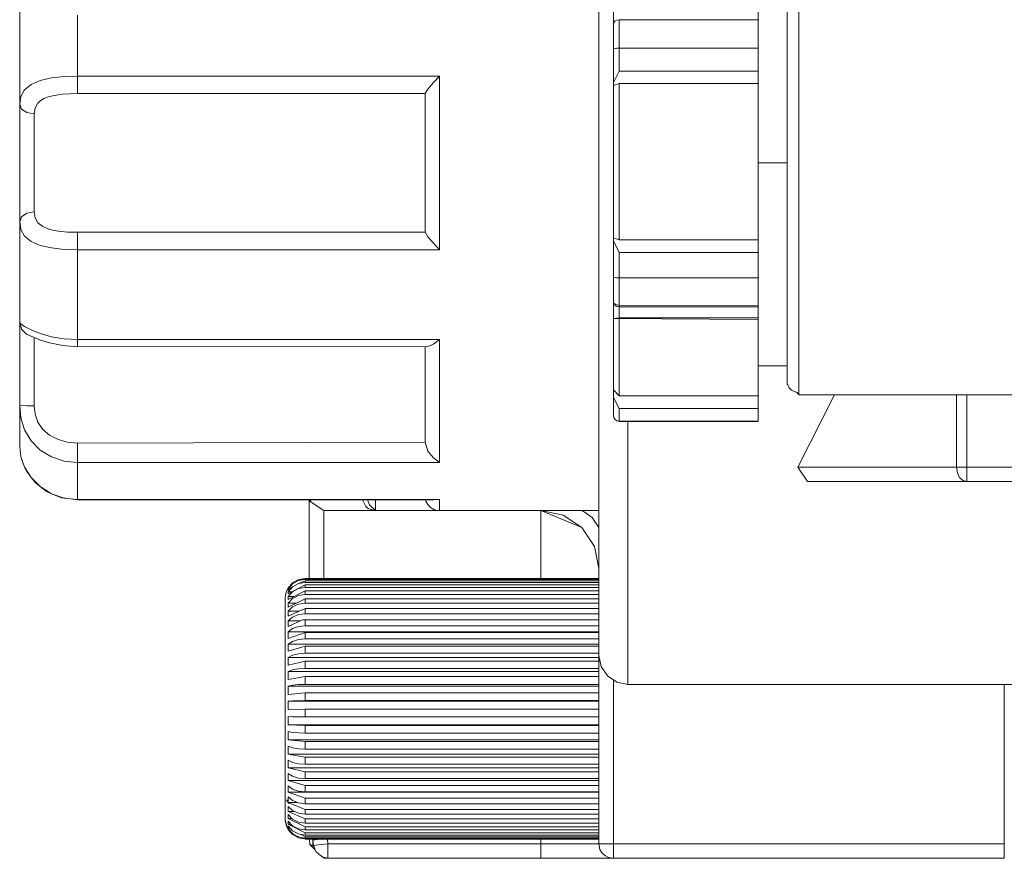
# Model space of a CAD drawing. Header units: millimetres. Extents: x 53056 to 116131, y -669674 to -625124.
# Tile 33 of 168: x 67602 to 67660, y -659238 to -659189. Entities that reach past the tile are written whole.
import ezdxf

# ---------------------------------------------------------------- set-up
doc = ezdxf.new("R2010")
doc.units = ezdxf.units.MM
doc.header["$MEASUREMENT"] = 0
doc.linetypes.add('DGN Style 1', pattern=[536.199087, 0.892178, -535.306909])
doc.layers.add('Tank and Accumulators', color=7, linetype='Continuous', lineweight=0)

# ---------------------------------------------------------------- blocks, each defined once
blk = doc.blocks.new('*U55')
at = {"layer": 'Tank and Accumulators', "color": 7, "linetype": 'Continuous', "lineweight": 0}
for p, q in [((-16948.131, -11792.926), (-16956.291, -11792.926)), ((-16948.131, -11793.667), (-16956.291, -11793.667)), ((-16988.081, -11794.252), (-16967.679, -11794.252)), ((-16967.681, -11794.268), (-16967.681, -11796.962)), ((-16948.131, -11798.322), (-16946.431, -11798.322)), ((-16967.681, -11802.376), (-16967.68, -11802.386)), ((-16956.291, -11803.57), (-16956.631, -11802.89)), ((-16956.291, -11802.829), (-16948.131, -11802.829)), ((-16956.291, -11806.66), (-16948.131, -11806.702)), ((-16948.131, -11807.402), (-16956.291, -11807.402)), ((-16948.131, -11807.503), (-16948.131, -11811.977)), ((-16991.05, -11808.388), (-16990.941, -11808.428)), ((-16967.681, -11809.101), (-16967.681, -11811.103)), ((-16967.681, -11811.151), (-16967.679, -11809.101)), ((-16967.681, -11811.161), (-16967.681, -11813.074)), ((-16945.751, -11811.922), (-16945.751, -11810.888)), ((-16956.291, -11811.977), (-16956.631, -11811.63)), ((-16943.658, -11811.921), (-16945.801, -11816.172)), ((-16956.605, -11813.266), (-16956.631, -11813.138)), ((-16956.291, -11812.724), (-16948.131, -11812.724)), ((-16991.413, -11815.558), (-16991.481, -11814.968)), ((-16991.194, -11816.178), (-16991.285, -11815.932)), ((-16990.81, -11816.784), (-16990.927, -11816.617)), ((-16988.912, -11817.981), (-16989.019, -11817.969)), ((-16988.081, -11818.075), (-16988.195, -11818.062)), ((-16974.481, -11822.699), (-16974.481, -11818.088)), ((-16974.368, -11818.088), (-16974.423, -11818.18)), ((-16970.955, -11818.38), (-16971.063, -11818.087)), ((-16970.593, -11818.086), (-16970.593, -11818.197)), ((-16966.832, -11818.075), (-16967.196, -11818.085)), ((-16970.593, -11818.657), (-16970.593, -11818.722)), ((-16960.881, -11822.699), (-16960.881, -11818.722)), ((-16958.477, -11819.718), (-16960.881, -11818.722)), ((-16975.12, -11822.827), (-16974.768, -11822.726)), ((-16974.727, -11822.699), (-16974.727, -11822.699)), ((-16975.726, -11823.322), (-16975.716, -11823.384)), ((-16975.726, -11823.488), (-16975.716, -11823.612)), ((-16975.714, -11823.611), (-16974.729, -11823.079)), ((-16975.726, -11823.763), (-16975.716, -11823.946)), ((-16975.726, -11824.142), (-16975.716, -11824.381)), ((-16975.726, -11824.619), (-16975.716, -11824.91)), ((-16975.89, -11827.841), (-16975.89, -11825.769)), ((-16975.726, -11825.834), (-16975.716, -11826.216)), ((-16975.726, -11826.554), (-16975.716, -11826.972)), ((-16955.781, -11826.594), (-16955.781, -11828.922)), ((-16975.726, -11827.333), (-16975.716, -11827.781)), ((-16975.89, -11830.33), (-16975.89, -11827.895)), ((-16975.726, -11828.16), (-16975.716, -11828.631)), ((-16975.726, -11829.021), (-16975.716, -11829.508)), ((-16957.481, -11828.915), (-16974.727, -11828.915)), ((-16975.726, -11829.904), (-16957.481, -11829.904)), ((-16975.726, -11829.904), (-16975.716, -11830.398)), ((-16957.481, -11829.38), (-16957.481, -11829.559)), ((-16957.481, -11829.559), (-16957.481, -11829.713)), ((-16957.481, -11829.714), (-16957.481, -11829.868)), ((-16975.89, -11832.801), (-16975.89, -11830.367)), ((-16957.481, -11830.326), (-16957.481, -11830.323)), ((-16975.726, -11830.793), (-16975.716, -11831.288)), ((-16957.481, -11831.288), (-16975.715, -11831.288)), ((-16974.727, -11831.322), (-16957.481, -11831.322)), ((-16957.481, -11831.278), (-16957.481, -11831.189)), ((-16957.481, -11831.322), (-16957.481, -11831.476)), ((-16957.481, -11831.476), (-16957.481, -11831.629)), ((-16957.481, -11831.629), (-16957.481, -11831.775)), ((-16975.726, -11831.676), (-16975.716, -11832.162)), ((-16975.726, -11832.537), (-16975.716, -11833.008)), ((-16974.727, -11832.266), (-16957.481, -11832.266)), ((-16957.481, -11832.266), (-16957.481, -11832.415)), ((-16957.481, -11832.416), (-16957.481, -11832.564)), ((-16957.481, -11832.565), (-16957.481, -11833.179)), ((-16975.89, -11834.927), (-16975.89, -11832.847)), ((-16975.89, -11834.911), (-16975.89, -11832.847)), ((-16975.726, -11833.364), (-16975.716, -11833.812)), ((-16974.727, -11833.179), (-16957.481, -11833.179)), ((-16957.481, -11833.179), (-16957.481, -11833.322)), ((-16957.481, -11833.322), (-16957.481, -11833.465)), ((-16957.481, -11833.465), (-16957.481, -11834.047)), ((-16975.726, -11834.144), (-16975.716, -11834.562)), ((-16974.727, -11834.047), (-16957.481, -11834.047)), ((-16957.481, -11834.047), (-16957.481, -11834.182)), ((-16957.481, -11834.182), (-16957.481, -11834.316)), ((-16957.481, -11834.316), (-16957.481, -11834.562)), ((-16975.89, -11836.331), (-16975.89, -11834.944)), ((-16975.726, -11834.863), (-16975.716, -11835.245)), ((-16974.727, -11834.857), (-16957.481, -11834.857)), ((-16957.481, -11834.562), (-16957.481, -11834.857)), ((-16957.481, -11834.857), (-16957.481, -11834.982)), ((-16957.481, -11834.982), (-16957.481, -11835.104)), ((-16957.481, -11835.104), (-16957.481, -11835.245)), ((-16975.726, -11835.512), (-16975.716, -11835.851)), ((-16974.727, -11835.596), (-16957.481, -11835.596)), ((-16957.481, -11835.245), (-16957.481, -11835.596)), ((-16957.481, -11835.596), (-16957.481, -11835.708)), ((-16975.726, -11836.079), (-16975.716, -11836.37)), ((-16975.677, -11835.901), (-16975.681, -11835.896)), ((-16974.727, -11836.253), (-16957.481, -11836.253)), ((-16957.481, -11835.708), (-16957.481, -11835.818)), ((-16957.481, -11835.851), (-16957.481, -11836.253)), ((-16957.481, -11836.253), (-16957.481, -11836.35)), ((-16975.726, -11836.555), (-16975.716, -11836.794)), ((-16974.727, -11836.816), (-16957.481, -11836.816)), ((-16957.481, -11836.37), (-16957.481, -11836.445)), ((-16957.481, -11836.445), (-16957.481, -11836.794)), ((-16957.481, -11836.816), (-16957.481, -11836.897)), ((-16975.726, -11836.934), (-16975.716, -11837.116)), ((-16975.726, -11837.209), (-16975.716, -11837.332)), ((-16975.716, -11837.438), (-16975.726, -11837.376)), ((-16957.481, -11836.897), (-16957.481, -11836.976)), ((-16957.481, -11836.976), (-16957.481, -11837.116)), ((-16957.481, -11837.116), (-16957.481, -11837.332)), ((-16957.481, -11837.341), (-16957.481, -11837.403)), ((-16957.481, -11837.438), (-16957.481, -11837.675)), ((-16975.018, -11837.709), (-16974.727, -11837.866)), ((-16974.839, -11837.923), (-16974.727, -11837.984)), ((-16957.481, -11837.718), (-16957.481, -11837.893)), ((-16957.481, -11837.917), (-16957.481, -11837.992)), ((-16957.481, -11837.997), (-16957.481, -11838.263)), ((-16973.438, -11839.111), (-16973.425, -11839.122)), ((-16957.416, -11838.597), (-16957.414, -11838.601)), ((-16956.638, -11839.121), (-16956.631, -11839.122))]:
    blk.add_line(p, q, dxfattribs=at)
at = {"layer": 'Tank and Accumulators', "color": 7, "linetype": 'Continuous', "lineweight": 0, "flags": 128}
for points in [[(-16957.481, -11798.314), (-16957.481, -11787.263), (-16957.481, -11777.887), (-16957.481, -11771.627)], [(-16991.481, -11814.968), (-16991.481, -11814.405), (-16991.481, -11813.589), (-16991.481, -11812.533), (-16991.481, -11810.697), (-16991.481, -11809.141), (-16991.481, -11808.077), (-16991.481, -11807.652), (-16991.481, -11805.8), (-16991.481, -11803.83), (-16991.481, -11801.774), (-16991.481, -11800.175), (-16991.481, -11798.322), (-16991.481, -11796.47), (-16991.481, -11794.87), (-16991.481, -11792.814), (-16991.481, -11790.845), (-16991.481, -11788.993)], [(-16988.081, -11789.643), (-16988.081, -11791.405), (-16988.081, -11793.226), (-16988.081, -11793.656), (-16988.081, -11794.028), (-16988.081, -11794.252), (-16988.983, -11794.294), (-16989.23, -11794.324), (-16989.725, -11794.426), (-16990.054, -11794.548), (-16990.314, -11794.712), (-16990.416, -11794.811), (-16990.58, -11795.101), (-16990.631, -11795.445), (-16991.055, -11795.367), (-16991.367, -11795.158), (-16991.481, -11794.87), (-16991.413, -11794.42), (-16991.194, -11794.029), (-16990.809, -11793.716), (-16990.273, -11793.486), (-16989.613, -11793.336), (-16988.868, -11793.252), (-16988.081, -11793.226), (-16966.831, -11793.226)], [(-16945.751, -11803.527), (-16945.751, -11798.322), (-16945.751, -11793.118), (-16945.751, -11788.705), (-16945.751, -11788.704)], [(-16956.631, -11790.169), (-16956.631, -11789.123), (-16948.131, -11789.067), (-16948.131, -11789.168), (-16948.131, -11789.917), (-16948.131, -11790.457), (-16948.131, -11791.01), (-16948.131, -11791.577), (-16948.131, -11792.926), (-16948.131, -11793.22), (-16948.131, -11793.478), (-16948.131, -11793.667), (-16948.131, -11802.829), (-16948.131, -11803.019), (-16948.131, -11803.276), (-16948.131, -11803.57), (-16948.131, -11805.067), (-16948.131, -11805.61), (-16948.131, -11806.141)], [(-16946.431, -11789.193), (-16946.431, -11793.378), (-16946.431, -11798.315)], [(-16956.631, -11793.606), (-16956.291, -11792.926), (-16956.291, -11791.577), (-16956.291, -11791.01), (-16956.291, -11790.457), (-16956.291, -11789.917), (-16956.291, -11789.916)], [(-16948.131, -11789.917), (-16956.291, -11789.917), (-16956.421, -11789.936), (-16956.531, -11789.991), (-16956.605, -11790.074), (-16956.631, -11790.171)], [(-16956.631, -11793.606), (-16956.631, -11793.606), (-16956.631, -11791.657), (-16956.631, -11791.151), (-16956.631, -11790.655), (-16956.631, -11790.171), (-16956.631, -11790.17)], [(-16948.131, -11791.577), (-16956.291, -11791.577), (-16956.421, -11791.583), (-16956.531, -11791.601), (-16956.605, -11791.627), (-16956.631, -11791.657)], [(-16967.68, -11802.386), (-16967.68, -11802.387), (-16967.514, -11802.659), (-16967.196, -11803.036), (-16966.831, -11803.418), (-16966.831, -11800.037), (-16966.831, -11796.607), (-16966.831, -11793.226), (-16967.196, -11793.608), (-16967.514, -11793.985), (-16967.679, -11794.252), (-16967.681, -11794.268)], [(-16956.631, -11802.89), (-16956.631, -11802.808), (-16956.631, -11802.752), (-16956.631, -11802.724), (-16956.631, -11793.772), (-16956.631, -11793.744), (-16956.631, -11793.688), (-16956.631, -11793.606)], [(-16956.631, -11802.724), (-16956.291, -11802.829), (-16956.291, -11793.667), (-16956.631, -11793.772)], [(-16967.68, -11802.387), (-16988.081, -11802.392), (-16988.081, -11802.543), (-16988.081, -11802.789), (-16988.081, -11803.095), (-16988.081, -11803.418), (-16988.868, -11803.392), (-16989.613, -11803.309), (-16990.273, -11803.158), (-16990.811, -11802.929), (-16991.194, -11802.615), (-16991.415, -11802.224), (-16991.481, -11801.774), (-16991.367, -11801.486), (-16991.055, -11801.277), (-16990.631, -11801.199), (-16990.631, -11799.866), (-16990.631, -11798.322), (-16990.631, -11796.778), (-16990.631, -11795.445)], [(-16967.681, -11796.962), (-16967.681, -11799.682), (-16967.681, -11802.376), (-16967.681, -11802.376)], [(-16957.481, -11818.754), (-16957.481, -11809.382), (-16957.481, -11798.34)], [(-16946.431, -11798.331), (-16946.431, -11803.266), (-16946.431, -11807.454)], [(-16988.081, -11802.392), (-16988.672, -11802.375), (-16989.23, -11802.32), (-16989.725, -11802.219), (-16990.128, -11802.059), (-16990.415, -11801.833), (-16990.581, -11801.543), (-16990.631, -11801.199)], [(-16948.131, -11806.141), (-16948.131, -11806.702), (-16948.131, -11806.768), (-16948.131, -11807.402), (-16948.131, -11807.503), (-16956.631, -11807.447), (-16956.631, -11806.473), (-16956.631, -11805.989), (-16956.631, -11805.493), (-16956.631, -11804.987), (-16956.631, -11802.89), (-16956.631, -11802.89)], [(-16966.831, -11803.418), (-16988.081, -11803.418), (-16988.081, -11805.24), (-16988.081, -11807.001), (-16988.081, -11808.686), (-16988.081, -11808.989), (-16988.081, -11809.103)], [(-16948.131, -11805.067), (-16956.291, -11805.067), (-16956.291, -11803.57), (-16948.131, -11803.57)], [(-16945.751, -11810.887), (-16945.751, -11810.887), (-16945.751, -11807.939), (-16945.751, -11803.528)], [(-16956.291, -11806.66), (-16956.291, -11806.141), (-16956.291, -11805.61), (-16956.291, -11805.067), (-16956.421, -11805.061), (-16956.531, -11805.044), (-16956.605, -11805.018), (-16956.631, -11804.987)], [(-16956.631, -11807.447), (-16956.631, -11807.447), (-16956.291, -11807.402), (-16956.291, -11806.768), (-16956.421, -11806.745), (-16956.531, -11806.682), (-16956.605, -11806.545), (-16956.631, -11806.473)], [(-16956.291, -11806.738), (-16956.291, -11806.66), (-16956.421, -11806.646), (-16956.531, -11806.605), (-16956.605, -11806.545)], [(-16956.291, -11806.738), (-16956.291, -11806.768), (-16948.131, -11806.768)], [(-16991.055, -11808.386), (-16991.367, -11808.077), (-16991.481, -11807.652), (-16991.413, -11807.752), (-16991.194, -11807.914), (-16990.809, -11808.119), (-16990.273, -11808.332), (-16989.613, -11808.517), (-16988.868, -11808.641), (-16988.081, -11808.686), (-16966.831, -11808.686)], [(-16956.605, -11813.265), (-16956.631, -11813.16), (-16956.631, -11813.138), (-16956.631, -11812.09), (-16956.631, -11811.933), (-16956.631, -11811.778), (-16956.631, -11811.63), (-16956.631, -11807.448)], [(-16948.131, -11811.977), (-16956.291, -11811.977), (-16956.291, -11807.449)], [(-16946.431, -11807.464), (-16946.431, -11810.259), (-16946.431, -11811.242), (-16946.422, -11811.3), (-16946.392, -11811.347), (-16946.306, -11811.51), (-16946.18, -11811.644), (-16946.022, -11811.74), (-16945.843, -11811.789), (-16945.751, -11811.922), (-16922.631, -11811.919), (-16922.631, -11811.919)], [(-16990.949, -11808.424), (-16990.954, -11808.422), (-16990.712, -11808.533), (-16990.311, -11808.696), (-16989.725, -11808.884), (-16988.951, -11809.041), (-16988.081, -11809.103), (-16967.514, -11809.101), (-16967.514, -11809.101)], [(-16967.681, -11814.712), (-16988.081, -11814.759), (-16988.081, -11815.176), (-16988.081, -11815.589), (-16988.081, -11815.893), (-16988.869, -11815.812), (-16989.613, -11815.57), (-16990.272, -11815.171), (-16990.81, -11814.634), (-16991.194, -11813.985), (-16991.412, -11813.269), (-16991.481, -11812.533), (-16991.367, -11812.551), (-16991.055, -11812.564), (-16990.631, -11812.569), (-16990.631, -11811.039), (-16990.631, -11809.742), (-16990.631, -11808.856), (-16990.631, -11808.566)], [(-16967.681, -11814.712), (-16967.514, -11815.234), (-16967.196, -11815.63), (-16966.831, -11815.893), (-16966.831, -11813.909), (-16966.831, -11811.484), (-16966.831, -11808.686), (-16967.196, -11808.964), (-16967.514, -11809.101)], [(-16946.431, -11810.222), (-16946.431, -11810.222), (-16948.131, -11810.222), (-16948.131, -11810.222)], [(-16948.131, -11811.977), (-16948.131, -11812.272), (-16948.131, -11812.532), (-16948.131, -11812.724), (-16948.131, -11813.472), (-16948.131, -11813.473)], [(-16936.48, -11811.921), (-16936.48, -11816.172), (-16936.304, -11816.172), (-16936.099, -11816.172), (-16935.879, -11816.172), (-16935.879, -11816.497), (-16935.879, -11816.773), (-16935.879, -11816.957), (-16935.879, -11817.022), (-16936.109, -11816.957), (-16936.304, -11816.773), (-16936.434, -11816.497), (-16936.48, -11816.172), (-16945.801, -11816.172), (-16945.232, -11817.022)], [(-16922.631, -11816.172), (-16935.879, -11816.172), (-16935.879, -11811.92)], [(-16988.081, -11814.759), (-16988.672, -11814.708), (-16989.23, -11814.555), (-16989.724, -11814.302), (-16990.127, -11813.958), (-16990.415, -11813.536), (-16990.58, -11813.064), (-16990.631, -11812.569)], [(-16948.131, -11813.472), (-16956.291, -11813.472), (-16956.291, -11812.724), (-16956.631, -11812.09)], [(-16967.681, -11813.074), (-16967.681, -11814.712), (-16967.681, -11814.712)], [(-16991.481, -11813.622), (-16991.481, -11813.622), (-16991.48, -11813.627)], [(-16956.421, -11813.447), (-16956.421, -11813.447), (-16956.531, -11813.375), (-16956.605, -11813.266), (-16956.605, -11813.265)], [(-16948.131, -11813.473), (-16948.131, -11813.499), (-16956.291, -11813.499), (-16956.421, -11813.447)], [(-16956.291, -11813.473), (-16956.291, -11813.472), (-16956.421, -11813.447)], [(-16956.291, -11813.499), (-16956.291, -11813.499), (-16956.291, -11813.473)], [(-16955.781, -11813.499), (-16955.781, -11819.96), (-16955.781, -11826.593), (-16955.781, -11826.593)], [(-16989.034, -11817.965), (-16989.064, -11817.961), (-16989.613, -11817.727), (-16989.928, -11817.577), (-16990.272, -11817.314), (-16990.598, -11817.037), (-16990.81, -11816.784), (-16991.063, -11816.425), (-16991.194, -11816.18), (-16991.344, -11815.773), (-16991.412, -11815.559), (-16991.481, -11814.968)], [(-16988.869, -11817.986), (-16989.613, -11817.727), (-16990.272, -11817.314), (-16990.81, -11816.784), (-16991.194, -11816.18), (-16991.412, -11815.559)], [(-16991.346, -11815.768), (-16991.347, -11815.765), (-16991.412, -11815.56)], [(-16966.831, -11815.893), (-16988.081, -11815.893), (-16988.081, -11816.784), (-16988.081, -11817.513), (-16988.081, -11818.075)], [(-16991.064, -11816.421), (-16991.068, -11816.416), (-16991.194, -11816.18), (-16991.194, -11816.18)], [(-16990.747, -11816.858), (-16990.81, -11816.784), (-16990.81, -11816.784)], [(-16990.273, -11817.314), (-16990.585, -11817.051), (-16990.593, -11817.041)], [(-16921.781, -11817.022), (-16921.781, -11817.022), (-16935.879, -11817.022), (-16945.232, -11817.022), (-16945.232, -11817.022)], [(-16990.221, -11817.353), (-16990.272, -11817.315), (-16990.272, -11817.315)], [(-16989.613, -11817.727), (-16989.904, -11817.592), (-16989.917, -11817.582)], [(-16989.514, -11817.769), (-16989.613, -11817.727), (-16989.613, -11817.727)], [(-16967.197, -11818.085), (-16967.196, -11818.085), (-16988.081, -11818.095), (-16989.064, -11817.961), (-16988.869, -11817.986), (-16988.081, -11818.075), (-16988.202, -11818.061)], [(-16988.081, -11818.095), (-16988.081, -11818.075), (-16966.831, -11818.075)], [(-16971.352, -11818.087), (-16971.167, -11818.487), (-16970.98, -11818.619), (-16970.593, -11818.722), (-16972.357, -11818.722), (-16973.631, -11818.722), (-16974.423, -11818.18), (-16974.44, -11818.088)], [(-16970.593, -11818.657), (-16970.593, -11818.473), (-16970.593, -11818.197)], [(-16957.481, -11818.722), (-16957.481, -11818.722), (-16966.831, -11818.722), (-16966.947, -11818.714), (-16967.169, -11818.652), (-16967.367, -11818.531), (-16967.525, -11818.362), (-16967.632, -11818.157), (-16967.649, -11818.085)], [(-16966.831, -11818.722), (-16966.831, -11818.65), (-16966.831, -11818.434), (-16966.831, -11818.075), (-16966.832, -11818.075)], [(-16973.631, -11822.699), (-16973.631, -11818.722), (-16973.631, -11818.722)], [(-16970.594, -11818.721), (-16970.593, -11818.722), (-16970.955, -11818.38)], [(-16966.831, -11818.722), (-16970.593, -11818.722), (-16970.594, -11818.721)], [(-16959.58, -11818.981), (-16960.881, -11818.722), (-16960.881, -11818.722)], [(-16958.467, -11818.722), (-16957.876, -11819.117), (-16957.48, -11819.708)], [(-16957.481, -11825.034), (-16957.481, -11825.022), (-16957.481, -11818.763)], [(-16957.481, -11822.122), (-16957.481, -11822.122), (-16957.74, -11820.821), (-16958.477, -11819.718), (-16959.58, -11818.981), (-16959.58, -11818.981)], [(-16974.48, -11821.239), (-16974.481, -11821.209), (-16974.48, -11821.237)], [(-16957.481, -11822.699), (-16957.481, -11822.699), (-16974.727, -11822.699), (-16975.12, -11822.767), (-16975.466, -11822.964), (-16975.726, -11823.266), (-16975.716, -11823.266), (-16975.467, -11823.022)], [(-16975.715, -11823.384), (-16975.716, -11823.384), (-16975.466, -11823.196), (-16975.12, -11823.005), (-16974.727, -11822.837), (-16957.481, -11822.837), (-16957.481, -11822.837)], [(-16975.467, -11823.022), (-16975.466, -11823.022), (-16975.12, -11822.827), (-16975.12, -11822.827)], [(-16957.481, -11822.759), (-16974.727, -11822.759), (-16975.12, -11822.827)], [(-16957.481, -11822.939), (-16974.727, -11822.939), (-16975.12, -11823.005)], [(-16974.768, -11822.726), (-16974.727, -11822.715), (-16957.481, -11822.715), (-16957.481, -11822.715)], [(-16974.727, -11822.715), (-16974.727, -11822.726), (-16974.727, -11822.741), (-16974.727, -11822.759)], [(-16974.727, -11822.837), (-16974.727, -11822.868), (-16974.727, -11822.902), (-16974.727, -11822.939)], [(-16975.89, -11825.759), (-16975.89, -11825.759), (-16975.89, -11824.729), (-16975.89, -11824.082), (-16975.89, -11823.861), (-16975.872, -11823.654), (-16975.816, -11823.453), (-16975.726, -11823.266), (-16975.726, -11823.266)], [(-16975.466, -11823.022), (-16975.726, -11823.322), (-16975.633, -11823.322)], [(-16975.466, -11823.196), (-16975.726, -11823.488), (-16975.487, -11823.488)], [(-16957.481, -11823.236), (-16974.727, -11823.236), (-16975.12, -11823.299), (-16975.466, -11823.482), (-16975.726, -11823.763), (-16975.363, -11823.763)], [(-16975.715, -11823.946), (-16975.716, -11823.946), (-16974.727, -11823.433), (-16957.481, -11823.433), (-16957.481, -11823.433)], [(-16974.728, -11823.078), (-16974.727, -11823.078), (-16957.481, -11823.078), (-16957.481, -11823.078)], [(-16974.727, -11823.236), (-16974.727, -11823.18), (-16974.727, -11823.127), (-16974.727, -11823.078)], [(-16974.727, -11823.645), (-16974.727, -11823.571), (-16974.727, -11823.501), (-16974.727, -11823.433)], [(-16957.481, -11823.645), (-16974.727, -11823.645), (-16975.12, -11823.705), (-16975.466, -11823.877), (-16975.726, -11824.142), (-16975.227, -11824.142)], [(-16975.715, -11824.381), (-16975.716, -11824.381), (-16974.727, -11823.898), (-16957.481, -11823.898), (-16957.481, -11823.898)], [(-16974.727, -11824.16), (-16974.727, -11824.07), (-16974.727, -11823.982), (-16974.727, -11823.898)], [(-16957.481, -11824.16), (-16974.727, -11824.16), (-16975.12, -11824.215), (-16975.466, -11824.374), (-16975.726, -11824.619), (-16975.07, -11824.619)], [(-16975.715, -11824.91), (-16975.716, -11824.91), (-16974.727, -11824.464), (-16957.481, -11824.464), (-16957.481, -11824.464)], [(-16974.727, -11824.772), (-16974.727, -11824.667), (-16974.727, -11824.564), (-16974.727, -11824.464)], [(-16957.481, -11824.772), (-16974.727, -11824.772), (-16975.12, -11824.822), (-16975.466, -11824.965), (-16975.726, -11825.186)], [(-16975.716, -11825.525), (-16975.726, -11825.186), (-16974.994, -11825.186)], [(-16975.715, -11825.525), (-16975.716, -11825.525), (-16974.886, -11825.135), (-16974.727, -11825.123), (-16957.481, -11825.123), (-16957.481, -11825.123)], [(-16957.481, -11825.472), (-16974.727, -11825.472), (-16974.727, -11825.354), (-16974.727, -11825.237), (-16974.727, -11825.123)], [(-16879.281, -11828.922), (-16879.281, -11828.922), (-16955.781, -11828.922), (-16956.431, -11828.793), (-16956.983, -11828.424), (-16957.351, -11827.873), (-16957.481, -11827.222), (-16957.481, -11825.041)], [(-16975.89, -11825.759), (-16975.89, -11825.759), (-16975.89, -11827.868), (-16975.89, -11830.349), (-16975.89, -11832.829), (-16975.89, -11834.937), (-16975.89, -11834.937)], [(-16974.727, -11825.472), (-16975.12, -11825.516), (-16975.466, -11825.641), (-16975.726, -11825.834), (-16957.481, -11825.834)], [(-16975.715, -11826.216), (-16975.716, -11826.216), (-16974.727, -11825.864), (-16957.481, -11825.864), (-16957.481, -11825.864)], [(-16974.727, -11826.25), (-16974.727, -11826.119), (-16974.727, -11825.991), (-16974.727, -11825.864)], [(-16957.481, -11826.25), (-16974.727, -11826.25), (-16975.12, -11826.286), (-16975.466, -11826.392), (-16975.726, -11826.554), (-16957.481, -11826.554)], [(-16975.715, -11826.972), (-16975.716, -11826.972), (-16974.727, -11826.676), (-16957.481, -11826.676), (-16957.481, -11826.676)], [(-16974.727, -11827.091), (-16974.727, -11826.952), (-16974.727, -11826.813), (-16974.727, -11826.676)], [(-16957.481, -11827.091), (-16974.727, -11827.091), (-16975.12, -11827.12), (-16975.466, -11827.204), (-16975.726, -11827.333), (-16957.481, -11827.333)], [(-16975.714, -11827.781), (-16975.716, -11827.781), (-16974.727, -11827.546), (-16957.481, -11827.546), (-16957.481, -11827.546)], [(-16974.727, -11827.985), (-16974.727, -11827.838), (-16974.727, -11827.691), (-16974.727, -11827.546)], [(-16933.681, -11828.922), (-16933.681, -11838.272), (-16933.681, -11838.597), (-16933.681, -11838.873), (-16933.681, -11839.057), (-16933.681, -11839.122), (-16956.631, -11839.122), (-16956.804, -11839.097), (-16956.956, -11839.057), (-16957.09, -11838.981), (-16957.232, -11838.873), (-16957.321, -11838.768), (-16957.416, -11838.597), (-16957.481, -11838.272), (-16957.481, -11827.222)], [(-16957.481, -11827.985), (-16974.727, -11827.985), (-16975.12, -11828.006), (-16975.466, -11828.067), (-16975.726, -11828.16), (-16957.481, -11828.16)], [(-16974.727, -11828.461), (-16974.727, -11828.611), (-16974.727, -11828.763), (-16974.727, -11828.915), (-16975.12, -11828.928), (-16975.466, -11828.965), (-16975.726, -11829.021), (-16957.481, -11829.021)], [(-16975.714, -11828.631), (-16975.716, -11828.631), (-16974.727, -11828.461), (-16957.481, -11828.461), (-16957.481, -11828.461)], [(-16933.681, -11838.272), (-16956.631, -11838.272), (-16956.631, -11828.659)], [(-16957.481, -11828.922), (-16957.481, -11828.922), (-16957.481, -11829.014)], [(-16957.481, -11829.868), (-16974.727, -11829.868), (-16975.12, -11829.873), (-16975.466, -11829.885), (-16975.726, -11829.904), (-16975.726, -11829.904)], [(-16975.712, -11829.508), (-16975.716, -11829.508), (-16974.727, -11829.405), (-16957.481, -11829.405), (-16957.481, -11829.405)], [(-16974.727, -11829.868), (-16974.727, -11829.713), (-16974.727, -11829.559), (-16974.727, -11829.405)], [(-16957.481, -11829.379), (-16957.481, -11829.38), (-16957.481, -11829.41), (-16957.481, -11829.41)], [(-16957.481, -11829.868), (-16957.481, -11829.878), (-16957.481, -11829.875)], [(-16975.705, -11830.398), (-16975.716, -11830.398), (-16974.727, -11830.364), (-16957.481, -11830.364), (-16957.481, -11830.364)], [(-16974.727, -11830.829), (-16974.727, -11830.674), (-16974.727, -11830.519), (-16974.727, -11830.364)], [(-16957.481, -11830.829), (-16957.481, -11830.829), (-16974.727, -11830.829), (-16975.12, -11830.825), (-16975.466, -11830.812), (-16975.726, -11830.793), (-16975.721, -11830.793)], [(-16957.481, -11830.819), (-16957.481, -11830.819), (-16957.481, -11830.822)], [(-16975.715, -11831.288), (-16975.716, -11831.288), (-16974.728, -11831.322)], [(-16974.728, -11831.322), (-16974.727, -11831.322), (-16974.727, -11831.476), (-16974.727, -11831.629), (-16974.727, -11831.782)], [(-16957.481, -11831.28), (-16957.481, -11831.278), (-16957.481, -11831.322)], [(-16957.481, -11831.782), (-16957.481, -11831.782), (-16974.727, -11831.782), (-16975.12, -11831.769), (-16975.466, -11831.732), (-16975.726, -11831.676), (-16975.724, -11831.676)], [(-16957.481, -11832.162), (-16975.716, -11832.162), (-16974.727, -11832.266), (-16974.727, -11832.415), (-16974.727, -11832.565), (-16974.727, -11832.713)], [(-16957.481, -11831.963), (-16957.481, -11831.963), (-16957.481, -11831.903), (-16957.481, -11831.843), (-16957.481, -11832.266)], [(-16957.481, -11832.713), (-16957.481, -11832.713), (-16974.727, -11832.713), (-16975.12, -11832.692), (-16975.466, -11832.631), (-16975.726, -11832.537), (-16975.725, -11832.537)], [(-16957.481, -11833.606), (-16957.481, -11833.606), (-16974.727, -11833.606), (-16975.12, -11833.577), (-16975.466, -11833.493), (-16975.726, -11833.364), (-16975.725, -11833.364)], [(-16957.481, -11833.008), (-16975.716, -11833.008), (-16974.727, -11833.179), (-16974.727, -11833.322), (-16974.727, -11833.465), (-16974.727, -11833.606)], [(-16957.481, -11833.812), (-16975.716, -11833.812), (-16974.727, -11834.047), (-16974.727, -11834.182), (-16974.727, -11834.316), (-16974.727, -11834.448)], [(-16957.481, -11834.448), (-16957.481, -11834.448), (-16974.727, -11834.448), (-16975.12, -11834.411), (-16975.466, -11834.306), (-16975.726, -11834.144), (-16975.725, -11834.144)], [(-16975.469, -11837.731), (-16975.726, -11837.431), (-16975.823, -11837.161), (-16975.888, -11836.854), (-16975.89, -11836.836), (-16975.89, -11836.343), (-16975.89, -11834.944)], [(-16957.481, -11835.225), (-16957.481, -11835.225), (-16974.727, -11835.225), (-16975.12, -11835.181), (-16975.466, -11835.056), (-16975.726, -11834.863), (-16975.726, -11834.863)], [(-16957.481, -11834.562), (-16975.716, -11834.562), (-16974.727, -11834.857), (-16974.727, -11834.982), (-16974.727, -11835.104), (-16974.727, -11835.225)], [(-16975.813, -11835.698), (-16975.823, -11835.683), (-16975.716, -11835.851), (-16975.677, -11835.901)], [(-16957.481, -11835.925), (-16957.481, -11835.925), (-16974.727, -11835.925), (-16975.12, -11835.875), (-16975.466, -11835.732), (-16975.726, -11835.512), (-16975.726, -11835.512)], [(-16957.481, -11835.245), (-16975.716, -11835.245), (-16974.727, -11835.596), (-16974.727, -11835.708), (-16974.727, -11835.818), (-16974.727, -11835.925)], [(-16957.481, -11836.538), (-16957.481, -11836.538), (-16974.727, -11836.538), (-16975.12, -11836.482), (-16975.466, -11836.323), (-16975.726, -11836.079), (-16975.726, -11836.079)], [(-16975.179, -11835.851), (-16975.716, -11835.851), (-16974.727, -11836.253), (-16974.727, -11836.35), (-16974.727, -11836.445), (-16974.727, -11836.538)], [(-16975.89, -11836.836), (-16975.89, -11836.836), (-16975.888, -11836.915), (-16975.823, -11837.225), (-16975.726, -11837.431), (-16975.726, -11837.431)], [(-16957.481, -11837.052), (-16957.481, -11837.052), (-16974.727, -11837.052), (-16975.12, -11836.993), (-16975.466, -11836.82), (-16975.726, -11836.555), (-16975.726, -11836.555)], [(-16975.364, -11836.37), (-16975.716, -11836.37), (-16974.727, -11836.816), (-16974.727, -11836.897), (-16974.727, -11836.976), (-16974.727, -11837.052)], [(-16975.492, -11836.794), (-16975.716, -11836.794), (-16974.727, -11837.277)], [(-16957.481, -11837.461), (-16957.481, -11837.461), (-16974.727, -11837.461), (-16975.12, -11837.398), (-16975.466, -11837.215), (-16975.726, -11836.934), (-16975.726, -11836.934)], [(-16957.481, -11837.758), (-16957.481, -11837.758), (-16974.727, -11837.758), (-16975.12, -11837.692), (-16975.466, -11837.502), (-16975.726, -11837.209), (-16975.726, -11837.209)], [(-16957.481, -11837.938), (-16957.481, -11837.938), (-16974.727, -11837.938), (-16974.886, -11837.917), (-16975.12, -11837.871), (-16975.191, -11837.832), (-16975.466, -11837.675), (-16975.677, -11837.44), (-16975.726, -11837.376), (-16975.726, -11837.376)], [(-16975.557, -11837.116), (-16975.716, -11837.116), (-16974.727, -11837.629)], [(-16975.616, -11837.332), (-16975.716, -11837.332), (-16975.525, -11837.435)], [(-16975.679, -11837.438), (-16975.716, -11837.438), (-16975.643, -11837.478)], [(-16974.727, -11837.461), (-16974.727, -11837.403), (-16974.727, -11837.341), (-16974.727, -11837.277), (-16957.481, -11837.277)], [(-16974.809, -11837.984), (-16975.12, -11837.93), (-16975.466, -11837.734)], [(-16957.481, -11837.999), (-16957.481, -11837.999), (-16974.727, -11837.999), (-16974.736, -11837.997)], [(-16974.727, -11837.758), (-16974.727, -11837.718), (-16974.727, -11837.675), (-16974.727, -11837.629), (-16957.481, -11837.629)], [(-16974.727, -11837.938), (-16974.727, -11837.917), (-16974.727, -11837.893), (-16974.727, -11837.866), (-16957.481, -11837.866)], [(-16957.481, -11837.984), (-16974.727, -11837.984), (-16974.727, -11837.984)], [(-16974.727, -11837.985), (-16974.727, -11837.992), (-16974.727, -11837.997), (-16974.727, -11837.999)], [(-16974.133, -11838.618), (-16974.457, -11838.308), (-16974.464, -11837.998)], [(-16974.457, -11838.308), (-16974.438, -11838.319), (-16974.412, -11838.331), (-16974.268, -11838.373), (-16974.268, -11838.268), (-16974.268, -11838.161), (-16974.268, -11838.052), (-16974.273, -11837.998)], [(-16973.42, -11837.998), (-16973.387, -11838.272), (-16973.793, -11838.311), (-16974.114, -11838.35), (-16974.23, -11838.373), (-16974.268, -11838.052), (-16974.143, -11838.037), (-16973.836, -11838.001), (-16973.813, -11837.998)], [(-16973.387, -11839.122), (-16973.387, -11839.057), (-16973.387, -11838.873), (-16973.387, -11838.597), (-16973.387, -11838.272), (-16960.881, -11838.272), (-16960.881, -11837.998)], [(-16974.23, -11838.373), (-16974.268, -11838.373), (-16974.211, -11838.423)], [(-16956.631, -11839.122), (-16956.954, -11839.122), (-16957.876, -11839.122), (-16959.254, -11839.122), (-16960.881, -11839.122), (-16973.387, -11839.122), (-16973.677, -11839.06), (-16973.929, -11838.876), (-16974.088, -11838.731), (-16974.204, -11838.445), (-16974.23, -11838.373), (-16974.23, -11838.374)], [(-16960.881, -11839.122), (-16960.881, -11839.057), (-16960.881, -11838.873), (-16960.881, -11838.597), (-16960.881, -11838.272), (-16959.58, -11838.272), (-16958.477, -11838.272), (-16957.74, -11838.272), (-16957.481, -11838.272)], [(-16957.481, -11838.272), (-16957.481, -11838.272), (-16957.416, -11838.272), (-16957.232, -11838.272), (-16956.956, -11838.272), (-16956.633, -11838.272)], [(-16956.633, -11838.272), (-16956.631, -11838.272), (-16956.631, -11838.597), (-16956.631, -11838.873), (-16956.631, -11839.057), (-16956.631, -11839.122), (-16956.631, -11839.122)], [(-16973.387, -11839.122), (-16973.425, -11839.122), (-16973.59, -11839.122), (-16973.608, -11839.122), (-16973.673, -11839.06)]]:
    blk.add_lwpolyline(points, dxfattribs=at)

msp = doc.modelspace()

# ---------------------------------------------------------------- block references
at = {"color": 7, "linetype": 'DGN Style 1', "lineweight": 0}
msp.add_blockref('*U55', (84593.95, -647399.35), dxfattribs=at)

doc.saveas('drawing.dxf')
